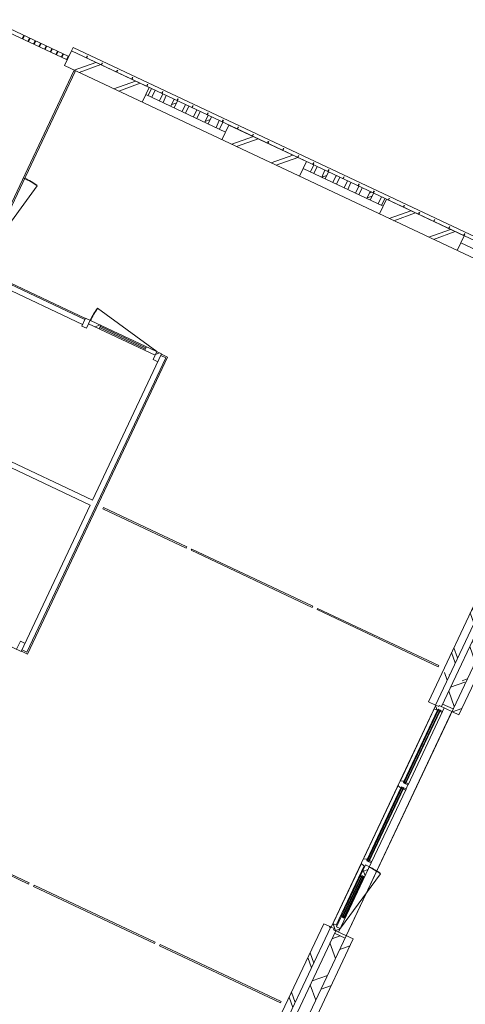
# Model space of a CAD drawing. Header units: metres. Extents: x 136266 to 136452, y 453403 to 453560.
# Tile 33 of 133: x 136400.59 to 136406.35, y 453416.27 to 453429.01. Entities that reach past the tile are written whole.
import ezdxf

# ---------------------------------------------------------------- set-up
doc = ezdxf.new("R2010")
doc.units = ezdxf.units.M
for name, color, linetype, lineweight in [('A-DETL-BEBOUWING', 253, 'Continuous', 9), ('A-FLOR', 192, 'Continuous', 5), ('A-FLOR-HRAL', 11, 'Continuous', 5)]:
    doc.layers.add(name, color=color, linetype=linetype, lineweight=lineweight)
pattern_1 = [(44.99999999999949, (0.0002597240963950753, -0.0001561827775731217), (-141.4213562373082, 141.4213562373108), []), (134.9999999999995, (0.0002597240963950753, -0.0001561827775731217), (-141.4213562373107, -141.4213562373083), [])]
pattern_2 = [(44.99999999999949, (0.0002597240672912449, 0.0003252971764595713), (-141.4213562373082, 141.4213562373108), []), (134.9999999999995, (0.0002597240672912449, 0.0003252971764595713), (-141.4213562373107, -141.4213562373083), [])]
pattern_3 = [(44.99999999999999, (0.0003590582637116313, 0.000175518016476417), (-141.4213562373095, 141.4213562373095), [])]

# ---------------------------------------------------------------- blocks, each defined once
blk = doc.blocks.new('859-DO-0010 29-09-2022')
at = {"layer": 'A-DETL-BEBOUWING'}
h = blk.add_hatch(dxfattribs=at)
h.set_pattern_fill('FP_1522', color=256, angle=44.99999999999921, style=0, pattern_type=2)
h.set_pattern_definition([(224.9999999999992, (146003.410300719, 23484.99963772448), (282.8427124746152, -282.8427124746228), []), (224.9999999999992, (144803.4104950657, 23484.99963772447), (282.8427124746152, -282.8427124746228), [])])
h.paths.add_polyline_path([(145448.4105645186, 23274.99999999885), (146558.4105645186, 23274.99999999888), (146558.4105645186, 23484.99999999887), (145448.4105645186, 23484.99999999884), (145448.4105645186, 23346.00188013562)])
h = blk.add_hatch(dxfattribs=at)
h.set_pattern_fill('FP_1525', color=256, angle=-315.0000000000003, style=0, pattern_type=2)
h.set_pattern_definition([(224.9999999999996, (147128.4108256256, 23485.05125652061), (282.8427124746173, -282.8427124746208), []), (224.9999999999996, (145928.4110199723, 23485.05125652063), (282.8427124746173, -282.8427124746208), [])])
h.paths.add_polyline_path([(147287.5257449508, 23385.05109929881), (147287.5257449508, 23485.0510992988), (147238.7757449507, 23485.0510992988), (147238.7757449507, 23385.05109929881)])
h.paths.add_polyline_path([(147400.0257449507, 23385.05109929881), (147448.7757449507, 23385.05109929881), (147448.7757449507, 23485.0510992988), (147400.0257449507, 23485.0510992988), (147400.0257449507, 23435.05109929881)])
h.paths.add_polyline_path([(147561.2757449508, 23385.05109929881), (147610.0257449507, 23385.05109929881), (147610.0257449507, 23485.0510992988), (147561.2757449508, 23485.0510992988), (147561.2757449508, 23435.05109929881)])
h.paths.add_polyline_path([(146916.2757449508, 23385.05109929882), (146965.0257449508, 23385.05109929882), (146965.0257449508, 23485.05109929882), (146916.2757449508, 23485.05109929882), (146916.2757449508, 23435.05109929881)])
h.paths.add_polyline_path([(146593.7757449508, 23385.05109929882), (146642.5257449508, 23385.05109929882), (146642.5257449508, 23485.05109929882), (146593.7757449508, 23485.05109929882), (146593.7757449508, 23435.05109929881)])
h.paths.add_polyline_path([(146755.0257449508, 23385.05109929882), (146803.7757449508, 23385.05109929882), (146803.7757449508, 23485.05109929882), (146755.0257449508, 23485.05109929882), (146755.0257449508, 23435.05109929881)])
h.paths.add_polyline_path([(147077.5257449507, 23385.05109929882), (147126.2757449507, 23385.05109929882), (147126.2757449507, 23485.05109929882), (147077.5257449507, 23485.05109929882), (147077.5257449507, 23435.05109929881)])
h = blk.add_hatch(dxfattribs=at)
h.set_pattern_fill('FP_1523', color=256, angle=44.99999999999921, style=0, pattern_type=2)
h.set_pattern_definition([(224.9999999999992, (148253.4106434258, 23485.00034483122), (282.8427124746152, -282.8427124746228), []), (224.9999999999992, (147053.4108377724, 23485.00034483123), (282.8427124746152, -282.8427124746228), [])])
h.paths.add_polyline_path([(147698.4105645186, 23274.9999999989), (148808.4105645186, 23274.99999999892), (148808.4105645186, 23484.99999999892), (147698.4105645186, 23484.99999999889), (147698.4105645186, 23346.00188013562)])
h = blk.add_hatch(dxfattribs=at)
h.set_pattern_fill('FP_1526', color=256, angle=-315.0000000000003, style=0, pattern_type=2)
h.set_pattern_definition([(224.9999999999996, (149378.4104612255, 23485.05125652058), (282.8427124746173, -282.8427124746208), []), (224.9999999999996, (148178.4106555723, 23485.05125652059), (282.8427124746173, -282.8427124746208), [])])
h.paths.add_polyline_path([(149120.2381863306, 23385.05109929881), (149120.2381863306, 23485.0510992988), (149071.4881863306, 23485.0510992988), (149071.4881863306, 23385.05109929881)])
h.paths.add_polyline_path([(149603.9881863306, 23385.05109929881), (149603.9881863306, 23485.0510992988), (149555.2381863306, 23485.0510992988), (149555.2381863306, 23385.05109929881)])
h.paths.add_polyline_path([(149232.7381863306, 23385.05109929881), (149281.4881863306, 23385.05109929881), (149281.4881863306, 23485.0510992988), (149232.7381863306, 23485.0510992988), (149232.7381863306, 23435.05109929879)])
h.paths.add_polyline_path([(148958.9881863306, 23385.05109929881), (148958.9881863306, 23485.0510992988), (148910.2381863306, 23485.0510992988), (148910.2381863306, 23385.05109929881)])
h.paths.add_polyline_path([(149393.9881863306, 23385.05109929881), (149442.7381863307, 23385.05109929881), (149442.7381863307, 23485.0510992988), (149393.9881863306, 23485.0510992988), (149393.9881863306, 23435.05109929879)])
h.paths.add_polyline_path([(149877.7381863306, 23385.05109929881), (149926.4881863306, 23385.05109929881), (149926.4881863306, 23485.0510992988), (149877.7381863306, 23485.0510992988), (149877.7381863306, 23435.05109929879)])
h.paths.add_polyline_path([(149716.4881863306, 23385.05109929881), (149765.2381863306, 23385.05109929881), (149765.2381863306, 23485.0510992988), (149716.4881863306, 23485.0510992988), (149716.4881863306, 23435.05109929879)])
h = blk.add_hatch(dxfattribs=at)
h.set_pattern_fill('FP_1524', color=256, angle=44.99999999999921, style=0, pattern_type=2)
h.set_pattern_definition([(224.9999999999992, (150503.4102790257, 23485.00034483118), (282.8427124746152, -282.8427124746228), []), (224.9999999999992, (149303.4104733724, 23485.0003448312), (282.8427124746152, -282.8427124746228), [])])
h.paths.add_polyline_path([(149948.4105645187, 23274.99999999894), (151058.4105645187, 23274.99999999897), (151058.4105645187, 23484.99999999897), (149948.4105645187, 23484.99999999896), (149948.4105645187, 23346.00188013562)])
h = blk.add_hatch(dxfattribs=at)
h.set_pattern_fill('FP_833', color=256, angle=45.00000000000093, style=0, pattern_type=2)
h.set_pattern_definition([(315.0000000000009, (153390.0379487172, 20668.60110643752), (299.9546965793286, 299.9546965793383), []), (45.00000000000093, (153390.0379487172, 20668.60110643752), (-299.9546965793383, 299.9546965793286), [])])
h.paths.add_polyline_path([(153540.0380779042, 18268.60114347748), (153540.0380779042, 19412.41932529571), (153390.0380779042, 19412.41932529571), (153390.0380779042, 18268.60114347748)])
h.paths.add_polyline_path([(153390.0380779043, 22688.81932529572), (153540.0380779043, 22688.81932529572), (153540.0380779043, 23068.60114347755), (153390.0380779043, 23068.60114347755), (153390.0380779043, 22896.33409419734)])
h = blk.add_hatch(dxfattribs=at)
h.set_pattern_fill('FP_2319', color=256, angle=90.00000000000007, style=0, pattern_type=2)
h.set_pattern_definition([(45.00000000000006, (0.000359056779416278, -0.0001749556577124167), (-282.8427124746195, 282.8427124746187), [])])
h.paths.add_polyline_path([(145603.000359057, 20734.81282504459), (145603.000359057, 21734.81282504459), (145585.000359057, 21734.81282504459), (145585.000359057, 20734.81282504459)])
h = blk.add_hatch(dxfattribs=at)
h.set_pattern_fill('FP_2097', color=256, angle=180, style=0, pattern_type=2)
h.set_pattern_definition(pattern_3)
h.paths.add_polyline_path([(147154.0003590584, 20322.99717551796), (147154.0003590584, 20436.99717551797), (147087.0003590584, 20436.99717551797), (147087.0003590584, 20322.99717551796)])
h = blk.add_hatch(dxfattribs=at)
h.set_pattern_fill('FP_2097', color=256, angle=180, style=0, pattern_type=2)
h.set_pattern_definition(pattern_3)
h.paths.add_polyline_path([(148106.0003590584, 20386.99717551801), (148106.0003590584, 20436.997175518), (147956.0003590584, 20436.99717551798), (147956.0003590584, 20386.997175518)])
h.paths.add_polyline_path([(147154.0003590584, 20386.997175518), (147304.0003590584, 20386.99717551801), (147304.0003590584, 20436.997175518), (147154.0003590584, 20436.99717551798)])
for points in [[(147956.0003590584, 20401.99717551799), (147956.0003590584, 20421.99717551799), (147304.0003590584, 20421.997175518), (147304.0003590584, 20401.99717551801), (147361.4677186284, 20401.99717551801)], [(153370.8562597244, 16754.11932529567), (153374.8562597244, 16754.11932529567), (153374.8562597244, 17800.81932529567), (153370.8562597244, 17800.81932529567), (153370.8562597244, 16880.71127585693)], [(153389.8562597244, 16754.11932529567), (153393.8562597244, 16754.11932529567), (153393.8562597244, 17800.81932529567), (153389.8562597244, 17800.81932529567), (153389.8562597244, 16880.71127585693)], [(153370.8562597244, 15640.41932529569), (153374.8562597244, 15640.41932529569), (153374.8562597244, 16692.11932529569), (153370.8562597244, 16692.11932529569), (153370.8562597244, 16159.93310635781)], [(153389.8562597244, 15640.41932529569), (153393.8562597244, 15640.41932529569), (153393.8562597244, 16692.11932529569), (153389.8562597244, 16692.11932529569), (153389.8562597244, 16159.93310635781)], [(153397.8562597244, 14845.41932529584), (153397.8562597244, 15433.41932529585), (153393.8562597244, 15433.41932529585), (153393.8562597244, 14845.41932529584)], [(153416.8562597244, 14845.41932529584), (153416.8562597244, 15433.41932529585), (153412.8562597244, 15433.41932529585), (153412.8562597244, 14845.41932529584)]]:
    blk.add_hatch(color=256, dxfattribs=at).paths.add_polyline_path(points)
h = blk.add_hatch(dxfattribs=at)
h.set_pattern_fill('FP_2097', color=256, angle=180, style=0, pattern_type=2)
h.set_pattern_definition(pattern_3)
h.paths.add_polyline_path([(148173.0003590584, 20322.99717551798), (148173.0003590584, 20436.99717551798), (148106.0003590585, 20436.99717551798), (148106.0003590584, 20322.99717551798)])
h = blk.add_hatch(dxfattribs=at)
h.set_pattern_fill('FP_890', color=256, angle=44.99999999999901, style=0, pattern_type=2)
h.set_pattern_definition([(314.999999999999, (153210.9108304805, 18866.32875675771), (282.8427124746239, 282.8427124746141), []), (314.999999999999, (153210.9101233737, 17666.3282439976), (282.8427124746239, 282.8427124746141), [])])
h.paths.add_polyline_path([(153310.9105645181, 18268.60114347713), (153310.9105645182, 19464.05568893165), (153210.9105645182, 19464.05568893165), (153210.9105645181, 18268.60114347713)])
h = blk.add_hatch(dxfattribs=at)
h.set_pattern_fill('FP_377', color=256, angle=45.00000000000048, style=0, pattern_type=2)
h.set_pattern_definition([(315.0000000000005, (153210.91083048, 18052.69209634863), (282.8427124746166, 282.8427124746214), []), (315.0000000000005, (153210.91083048, 16852.69229069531), (282.8427124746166, 282.8427124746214), [])])
h.paths.add_polyline_path([(153310.9105645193, 17836.78296165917), (153310.9105645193, 18268.60114347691), (153210.9105645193, 18268.60114347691), (153210.9105645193, 17836.78296165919)])
h = blk.add_hatch(dxfattribs=at)
h.set_pattern_fill('FP_835', color=256, angle=45.00000000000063, style=0, pattern_type=2)
h.set_pattern_definition([(315.0000000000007, (153390.0379487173, 15831.10118279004), (299.9546965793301, 299.9546965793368), []), (45.00000000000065, (153390.0379487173, 15831.10118279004), (-299.9546965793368, 299.9546965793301), [])])
h.paths.add_polyline_path([(153540.0380779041, 13393.60114347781), (153540.0380779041, 14612.41932529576), (153390.0380779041, 14612.41932529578), (153390.0380779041, 13393.60114347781)])
h.paths.add_polyline_path([(153390.0380779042, 17888.81932529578), (153540.0380779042, 17888.81932529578), (153540.0380779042, 18268.60114347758), (153390.0380779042, 18268.60114347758), (153390.0380779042, 17949.98844887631)])
h = blk.add_hatch(dxfattribs=at)
h.set_pattern_fill('FP_100', color=256, angle=44.99999999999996, style=0, pattern_type=2)
h.set_pattern_definition([(44.99999999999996, (1199.999805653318, -5.684341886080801e-13), (-282.8427124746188, 282.8427124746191), [])])
h.paths.add_polyline_path([(153640.0380779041, 13643.6011434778), (153640.0380779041, 14647.41932529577), (153540.0380779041, 14647.41932529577), (153540.0380779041, 13643.6011434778)])
h.paths.add_polyline_path([(153540.0380779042, 17853.81932529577), (153640.0380779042, 17853.81932529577), (153640.0380779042, 18268.60114347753), (153540.0380779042, 18268.60114347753), (153540.0380779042, 17949.98844887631)])
h = blk.add_hatch(dxfattribs=at)
h.set_pattern_fill('FP_1314', color=256, angle=-90.00000000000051, style=0, pattern_type=2)
h.set_pattern_definition(pattern_1)
h.paths.add_polyline_path([(153366.8562597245, 17786.81932529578), (153366.8562597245, 17803.81932529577), (153430.8562597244, 17803.81932529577), (153430.8562597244, 17853.81932529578), (153358.8562597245, 17853.81932529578), (153358.8562597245, 17836.81932529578), (153316.8562597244, 17836.81932529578), (153316.8562597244, 17786.81932529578)])
h = blk.add_hatch(color=256, dxfattribs=at)
h.paths.add_polyline_path([(153366.8562597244, 17800.81932529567), (153366.8562597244, 17786.81932529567), (153370.8562597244, 17786.81932529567), (153370.8562597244, 17800.81932529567)])
h.paths.add_polyline_path([(153366.8562597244, 16768.11932529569), (153366.8562597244, 16754.11932529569), (153370.8562597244, 16754.11932529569), (153370.8562597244, 16768.11932529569)])
h.paths.add_polyline_path([(153393.8562597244, 16768.11932529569), (153393.8562597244, 16754.11932529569), (153397.8562597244, 16754.11932529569), (153397.8562597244, 16768.11932529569)])
h.paths.add_polyline_path([(153393.8562597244, 17800.81932529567), (153393.8562597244, 17786.81932529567), (153397.8562597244, 17786.81932529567), (153397.8562597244, 17800.81932529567)])
h = blk.add_hatch(dxfattribs=at)
h.set_pattern_fill('FP_1314', color=256, angle=-90.00000000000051, style=0, pattern_type=2)
h.set_pattern_definition(pattern_1)
h.paths.add_polyline_path([(153354.8562597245, 16678.11932529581), (153366.8562597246, 16678.11932529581), (153366.8562597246, 16695.11932529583), (153430.8562597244, 16695.11932529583), (153430.8562597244, 16751.11932529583), (153366.8562597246, 16751.11932529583), (153366.8562597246, 16768.11932529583), (153354.8562597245, 16768.11932529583), (153316.8562597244, 16756.61932529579), (153316.8562597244, 16689.61932529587)])
h = blk.add_hatch(color=256, dxfattribs=at)
h.paths.add_polyline_path([(153366.8562597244, 16692.11932529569), (153366.8562597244, 16678.11932529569), (153370.8562597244, 16678.11932529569), (153370.8562597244, 16692.11932529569)])
h.paths.add_polyline_path([(153366.8562597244, 15640.41932529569), (153370.8562597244, 15640.41932529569), (153370.8562597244, 15654.41932529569), (153366.8562597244, 15654.41932529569)])
h.paths.add_polyline_path([(153393.8562597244, 15640.41932529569), (153397.8562597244, 15640.41932529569), (153397.8562597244, 15654.41932529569), (153393.8562597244, 15654.41932529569)])
h.paths.add_polyline_path([(153393.8562597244, 16678.11932529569), (153397.8562597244, 16678.11932529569), (153397.8562597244, 16692.11932529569), (153393.8562597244, 16692.11932529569)])
h = blk.add_hatch(dxfattribs=at)
h.set_pattern_fill('FP_1314', color=256, angle=-90.00000000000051, style=0, pattern_type=2)
h.set_pattern_definition(pattern_1)
h.paths.add_polyline_path([(153354.8562597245, 15564.41932529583), (153376.8562597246, 15564.41932529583), (153376.8562597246, 15581.41932529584), (153430.8562597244, 15581.41932529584), (153430.8562597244, 15637.41932529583), (153366.8562597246, 15637.41932529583), (153366.8562597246, 15654.41932529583), (153354.8562597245, 15654.41932529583), (153316.8562597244, 15642.91932529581), (153316.8562597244, 15575.91932529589)])
h = blk.add_hatch(dxfattribs=at)
h.set_pattern_fill('FP_1316', color=256, angle=-90.00000000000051, style=0, pattern_type=2)
h.set_pattern_definition(pattern_2)
h.paths.add_polyline_path([(153376.8562597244, 14697.41932529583), (153430.8562597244, 14697.41932529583), (153430.8562597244, 14842.41932529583), (153389.8562597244, 14842.41932529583), (153389.8562597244, 14859.41932529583), (153376.8562597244, 14855.93598579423), (153376.8562597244, 14802.31394730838)])
h.paths.add_polyline_path([(153389.8562597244, 15419.41932529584), (153389.8562597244, 15436.41932529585), (153430.8562597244, 15436.41932529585), (153430.8562597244, 15581.41932529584), (153376.8562597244, 15581.41932529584), (153376.8562597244, 15422.90266479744)])
h = blk.add_hatch(dxfattribs=at)
h.set_pattern_fill('FP_1315', color=256, angle=-90.00000000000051, style=0, pattern_type=2)
h.set_pattern_definition([(44.99999999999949, (0.0002597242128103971, 0.0003252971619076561), (-141.4213562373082, 141.4213562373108), []), (134.9999999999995, (0.0002597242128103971, 0.0003252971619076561), (-141.4213562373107, -141.4213562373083), [])])
h.paths.add_polyline_path([(153397.8562597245, 15637.41932529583), (153430.8562597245, 15639.41932529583), (153430.8562597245, 15654.41932529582), (153397.8562597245, 15654.41932529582)])
h = blk.add_hatch(color=256, dxfattribs=at)
h.paths.add_polyline_path([(153389.8562597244, 14845.41932529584), (153393.8562597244, 14845.41932529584), (153393.8562597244, 14859.41932529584), (153389.8562597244, 14859.41932529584)])
h.paths.add_polyline_path([(153420.8562597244, 14845.41932529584), (153420.8562597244, 14859.41932529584), (153416.8562597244, 14859.41932529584), (153416.8562597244, 14845.41932529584)])
h.paths.add_polyline_path([(153389.8562597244, 15419.41932529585), (153393.8562597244, 15419.41932529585), (153393.8562597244, 15433.41932529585), (153389.8562597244, 15433.41932529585)])
h.paths.add_polyline_path([(153420.8562597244, 15419.41932529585), (153420.8562597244, 15433.41932529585), (153416.8562597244, 15433.41932529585), (153416.8562597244, 15419.41932529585)])
h = blk.add_hatch(dxfattribs=at)
h.set_pattern_fill('FP_1316', color=256, angle=-90.00000000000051, style=0, pattern_type=2)
h.set_pattern_definition(pattern_2)
h.paths.add_polyline_path([(153430.8562597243, 14842.41932529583), (153430.8562597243, 14856.73983337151), (153420.8562597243, 14859.41932529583), (153420.8562597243, 14842.41932529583)])
h.paths.add_polyline_path([(153420.8562597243, 15419.41932529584), (153430.8562597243, 15422.09881722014), (153430.8562597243, 15436.41932529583), (153420.8562597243, 15436.41932529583)])
h = blk.add_hatch(dxfattribs=at)
h.set_pattern_fill('FP_891', color=256, angle=44.99999999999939, style=0, pattern_type=2)
h.set_pattern_definition([(314.9999999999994, (153210.9101233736, 13939.26456688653), (282.842712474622, 282.842712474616), []), (314.9999999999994, (153210.9101233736, 12739.26476123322), (282.842712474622, 282.842712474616), [])])
h.paths.add_polyline_path([(153310.9105645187, 13214.47363009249), (153310.9105645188, 14664.05568893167), (153210.9105645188, 14664.05568893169), (153210.9105645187, 13214.47363009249)])
h = blk.add_hatch(dxfattribs=at)
h.set_pattern_fill('FP_1314', color=256, angle=-90.00000000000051, style=0, pattern_type=2)
h.set_pattern_definition(pattern_1)
h.paths.add_polyline_path([(153358.8562597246, 14647.41932529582), (153430.8562597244, 14647.41932529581), (153430.8562597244, 14697.41932529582), (153376.8562597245, 14697.41932529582), (153376.8562597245, 14714.4193252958), (153316.8562597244, 14714.4193252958), (153316.8562597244, 14664.41932529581), (153358.8562597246, 14664.41932529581)])
h = blk.add_hatch(dxfattribs=at)
h.set_pattern_fill('FP_836', color=256, angle=-90.00000000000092, style=0, pattern_type=2)
h.set_pattern_definition([(44.99999999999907, (7.790373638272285e-05, 0.0003252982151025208), (-141.4213562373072, 141.4213562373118), [])])
h.paths.add_polyline_path([(153540.0380779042, 14612.41932529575), (153540.0380779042, 14647.41932529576), (153390.0380779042, 14647.41932529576), (153390.0380779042, 14612.41932529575)])
at = {"layer": 'A-FLOR-HRAL'}
h = blk.add_hatch(dxfattribs=at)
h.set_pattern_fill('FP_1532', color=256, angle=89.99999999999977, style=0, pattern_type=2)
h.set_pattern_definition([(44.99999999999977, (-0.000263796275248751, 999.9999999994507), (1.130466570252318e-12, 282.842712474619), []), (44.99999999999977, (12.49973620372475, -5.493347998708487e-10), (1.130466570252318e-12, 282.842712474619), []), (44.99999999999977, (-12.50026379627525, -5.493347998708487e-10), (1.130466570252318e-12, 282.842712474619), [])])
h.paths.add_polyline_path([(144975.260736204, 23354.99999999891), (144975.260736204, 23404.99999999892), (144965.260736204, 23404.99999999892), (144965.260736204, 23354.99999999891)])
h = blk.add_hatch(dxfattribs=at)
h.set_pattern_fill('FP_1533', color=256, angle=89.99999999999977, style=0, pattern_type=2)
h.set_pattern_definition([(44.99999999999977, (1.230862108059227e-05, 999.9999999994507), (1.130466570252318e-12, 282.842712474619), []), (44.99999999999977, (12.50001230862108, -5.493347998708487e-10), (1.130466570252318e-12, 282.842712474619), []), (44.99999999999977, (-12.49998769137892, -5.493347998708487e-10), (1.130466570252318e-12, 282.842712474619), [])])
h.paths.add_polyline_path([(145134.6440123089, 23354.99999999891), (145134.6440123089, 23404.99999999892), (145124.6440123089, 23404.99999999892), (145124.6440123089, 23354.99999999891)])
h = blk.add_hatch(dxfattribs=at)
h.set_pattern_fill('FP_1534', color=256, angle=89.99999999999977, style=0, pattern_type=2)
h.set_pattern_definition([(44.99999999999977, (0.0002884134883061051, 999.9999999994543), (1.130466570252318e-12, 282.842712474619), []), (44.99999999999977, (12.50028841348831, -5.456968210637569e-10), (1.130466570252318e-12, 282.842712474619), []), (44.99999999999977, (-12.49971158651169, -5.456968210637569e-10), (1.130466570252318e-12, 282.842712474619), [])])
h.paths.add_polyline_path([(145294.0272884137, 23354.99999999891), (145294.0272884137, 23404.99999999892), (145284.0272884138, 23404.99999999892), (145284.0272884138, 23354.99999999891)])
h = blk.add_hatch(dxfattribs=at)
h.set_pattern_fill('FP_1528', color=256, angle=89.99999999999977, style=0, pattern_type=2)
h.set_pattern_definition([(44.99999999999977, (-0.0004354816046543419, 999.9999999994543), (1.130466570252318e-12, 282.842712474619), []), (44.99999999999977, (12.49956451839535, -5.456968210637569e-10), (1.130466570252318e-12, 282.842712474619), []), (44.99999999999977, (-12.50043548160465, -5.456968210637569e-10), (1.130466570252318e-12, 282.842712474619), [])])
h.paths.add_polyline_path([(145448.4105645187, 23354.99999999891), (145448.4105645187, 23404.99999999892), (145438.4105645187, 23404.99999999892), (145438.4105645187, 23354.99999999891)])
for centre, radius, start, end in [((145603.0003590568, 20734.81282504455), 999.9999999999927, 79.0000000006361, 90), ((148106.0003590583, 20436.99717551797), 951.9999999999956, 168.9999999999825, 180), ((153430.8562597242, 14702.41932529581), 874.0000000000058, 79.000000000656, 90)]:
    blk.add_arc(centre, radius, start, end)
at = {"layer": 'A-DETL-BEBOUWING'}
for p, q in [((161284.7105645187, 23535.01099999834), (145448.4105645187, 23535.01099999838)), ((145448.4105645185, 23485.05109929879), (145448.4105645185, 23534.99943430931)), ((161284.7105645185, 23485.05109929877), (145448.4105645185, 23485.05109929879)), ((146558.4105645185, 23484.99999999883), (145448.4105645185, 23484.99999999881)), ((145448.4105645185, 23484.99999999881), (145448.4105645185, 23274.99999999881)), ((145658.0177073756, 23485.05109929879), (145658.0177073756, 23513.08524165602)), ((145663.8034216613, 23485.05109929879), (145663.8034216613, 23513.08524165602)), ((145873.8149762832, 23485.05109929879), (145873.8149762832, 23513.08524165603)), ((145879.6006905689, 23485.05109929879), (145879.6006905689, 23513.08524165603)), ((146089.6122451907, 23485.05109929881), (146089.6122451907, 23513.08524165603)), ((146095.3979594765, 23485.05109929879), (146095.3979594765, 23513.08524165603)), ((146305.4095140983, 23485.05109929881), (146305.4095140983, 23513.08524165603)), ((146311.195228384, 23485.05109929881), (146311.195228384, 23513.08524165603)), ((146521.2067830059, 23485.05109929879), (146521.2067830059, 23513.08524165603)), ((146526.9924972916, 23485.05109929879), (146526.9924972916, 23513.08524165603)), ((146558.4105645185, 23274.99999999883), (146558.4105645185, 23484.99999999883)), ((146593.7757449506, 23485.05109929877), (146593.7757449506, 23385.05109929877)), ((146642.5257449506, 23385.05109929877), (146642.5257449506, 23485.05109929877)), ((146737.0040519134, 23485.05109929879), (146737.0040519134, 23513.08524165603)), ((146742.7897661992, 23485.05109929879), (146742.7897661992, 23513.08524165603)), ((146755.0257449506, 23485.05109929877), (146755.0257449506, 23385.05109929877)), ((146803.7757449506, 23385.05109929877), (146803.7757449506, 23485.05109929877)), ((146916.2757449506, 23485.05109929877), (146916.2757449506, 23385.05109929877)), ((146952.801320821, 23485.05109929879), (146952.801320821, 23513.08524165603)), ((146958.5870351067, 23485.05109929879), (146958.5870351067, 23513.08524165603)), ((146965.0257449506, 23385.05109929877), (146965.0257449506, 23485.05109929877)), ((147077.5257449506, 23485.05109929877), (147077.5257449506, 23385.05109929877)), ((147126.2757449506, 23385.05109929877), (147126.2757449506, 23485.05109929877)), ((147168.5985897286, 23485.05109929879), (147168.5985897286, 23513.08524165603)), ((147174.3843040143, 23485.05109929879), (147174.3843040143, 23513.08524165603)), ((147238.7757449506, 23485.05109929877), (147238.7757449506, 23385.05109929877)), ((147287.5257449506, 23385.05109929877), (147287.5257449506, 23485.05109929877)), ((147384.3958586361, 23485.05109929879), (147384.3958586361, 23513.08524165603)), ((147390.1815729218, 23485.05109929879), (147390.1815729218, 23513.08524165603)), ((147400.0257449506, 23485.05109929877), (147400.0257449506, 23385.05109929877)), ((147448.7757449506, 23385.05109929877), (147448.7757449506, 23485.05109929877)), ((147561.2757449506, 23485.05109929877), (147561.2757449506, 23385.05109929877)), ((147600.1931275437, 23485.05109929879), (147600.1931275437, 23513.08524165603)), ((147605.9788418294, 23485.05109929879), (147605.9788418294, 23513.08524165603)), ((147610.0257449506, 23385.05109929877), (147610.0257449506, 23485.05109929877)), ((148808.4105645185, 23484.99999999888), (147698.4105645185, 23484.99999999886)), ((147698.4105645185, 23484.99999999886), (147698.4105645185, 23274.99999999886)), ((147815.9903964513, 23485.05109929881), (147815.9903964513, 23513.08524165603)), ((147821.776110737, 23485.05109929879), (147821.776110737, 23513.08524165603)), ((148031.7876653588, 23485.05109929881), (148031.7876653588, 23513.08524165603)), ((148037.5733796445, 23485.05109929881), (148037.5733796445, 23513.08524165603)), ((148247.5849342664, 23485.05109929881), (148247.5849342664, 23513.08524165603)), ((148253.3706485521, 23485.05109929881), (148253.3706485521, 23513.08524165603)), ((148463.3822031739, 23485.05109929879), (148463.3822031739, 23513.08524165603)), ((148469.1679174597, 23485.05109929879), (148469.1679174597, 23513.08524165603)), ((148679.1794720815, 23485.05109929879), (148679.1794720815, 23513.08524165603)), ((148684.9651863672, 23485.05109929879), (148684.9651863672, 23513.08524165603)), ((148808.4105645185, 23274.99999999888), (148808.4105645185, 23484.99999999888)), ((148894.9767409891, 23485.05109929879), (148894.9767409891, 23513.08524165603)), ((148900.7624552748, 23485.05109929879), (148900.7624552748, 23513.08524165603)), ((148910.2381863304, 23485.05109929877), (148910.2381863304, 23385.05109929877)), ((148958.9881863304, 23385.05109929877), (148958.9881863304, 23485.05109929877)), ((149071.4881863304, 23485.05109929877), (149071.4881863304, 23385.05109929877)), ((149110.7740098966, 23485.05109929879), (149110.7740098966, 23513.08524165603)), ((149116.5597241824, 23485.05109929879), (149116.5597241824, 23513.08524165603)), ((149120.2381863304, 23385.05109929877), (149120.2381863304, 23485.05109929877)), ((149232.7381863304, 23485.05109929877), (149232.7381863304, 23385.05109929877)), ((149281.4881863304, 23385.05109929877), (149281.4881863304, 23485.05109929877)), ((149326.5712788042, 23485.05109929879), (149326.5712788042, 23513.08524165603)), ((149332.3569930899, 23485.05109929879), (149332.3569930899, 23513.08524165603)), ((149393.9881863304, 23485.05109929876), (149393.9881863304, 23385.05109929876)), ((149442.7381863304, 23385.05109929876), (149442.7381863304, 23485.05109929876)), ((149542.3685477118, 23485.05109929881), (149542.3685477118, 23513.08524165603)), ((149548.1542619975, 23485.05109929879), (149548.1542619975, 23513.08524165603)), ((149555.2381863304, 23485.05109929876), (149555.2381863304, 23385.05109929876)), ((149603.9881863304, 23385.05109929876), (149603.9881863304, 23485.05109929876)), ((149716.4881863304, 23485.05109929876), (149716.4881863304, 23385.05109929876)), ((149758.1658166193, 23485.05109929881), (149758.1658166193, 23513.08524165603)), ((149763.951530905, 23485.05109929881), (149763.951530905, 23513.08524165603)), ((149765.2381863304, 23385.05109929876), (149765.2381863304, 23485.05109929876)), ((149877.7381863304, 23485.05109929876), (149877.7381863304, 23385.05109929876)), ((149926.4881863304, 23385.05109929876), (149926.4881863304, 23485.05109929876)), ((151058.4105645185, 23484.99999999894), (149948.4105645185, 23484.99999999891)), ((149948.4105645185, 23484.99999999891), (149948.4105645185, 23274.99999999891)), ((149973.9630855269, 23485.05109929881), (149973.9630855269, 23513.08524165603)), ((149979.7487998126, 23485.05109929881), (149979.7487998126, 23513.08524165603)), ((150189.7603544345, 23485.05109929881), (150189.7603544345, 23513.08524165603)), ((150195.5460687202, 23485.05109929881), (150195.5460687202, 23513.08524165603)), ((150405.557623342, 23485.05109929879), (150405.557623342, 23513.08524165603)), ((150411.3433376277, 23485.05109929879), (150411.3433376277, 23513.08524165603)), ((150621.3548922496, 23485.05109929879), (150621.3548922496, 23513.08524165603)), ((150627.1406065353, 23485.05109929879), (150627.1406065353, 23513.08524165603)), ((150837.1521611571, 23485.05109929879), (150837.1521611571, 23513.08524165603)), ((150842.9378754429, 23485.05109929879), (150842.9378754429, 23513.08524165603)), ((151052.9494300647, 23485.05109929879), (151052.9494300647, 23513.08524165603)), ((151058.4105645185, 23274.99999999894), (151058.4105645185, 23484.99999999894)), ((151058.7351443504, 23485.05109929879), (151058.7351443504, 23513.08524165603)), ((145448.4105645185, 23404.99999999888), (144332.7276317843, 23404.99999999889)), ((144332.7276317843, 23354.99999999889), (145448.4105645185, 23354.99999999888)), ((144805.8774600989, 23404.99999999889), (144805.8774600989, 23354.99999999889)), ((144815.8774600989, 23354.99999999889), (144815.8774600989, 23404.99999999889)), ((144885.5690981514, 23404.99999999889), (144885.5690981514, 23354.99999999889)), ((144895.5690981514, 23354.99999999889), (144895.5690981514, 23404.99999999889)), ((144965.2607362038, 23404.99999999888), (144965.2607362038, 23354.99999999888)), ((144975.2607362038, 23354.99999999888), (144975.2607362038, 23404.99999999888)), ((145044.9523742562, 23404.99999999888), (145044.9523742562, 23354.99999999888)), ((145054.9523742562, 23354.99999999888), (145054.9523742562, 23404.99999999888)), ((145124.6440123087, 23404.99999999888), (145124.6440123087, 23354.99999999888)), ((145134.6440123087, 23354.99999999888), (145134.6440123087, 23404.99999999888)), ((145204.3356503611, 23404.99999999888), (145204.3356503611, 23354.99999999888)), ((145214.3356503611, 23354.99999999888), (145214.3356503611, 23404.99999999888)), ((145284.0272884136, 23404.99999999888), (145284.0272884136, 23354.99999999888)), ((145294.0272884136, 23354.99999999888), (145294.0272884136, 23404.99999999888)), ((145363.718926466, 23404.99999999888), (145363.718926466, 23354.99999999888)), ((145373.718926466, 23354.99999999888), (145373.718926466, 23404.99999999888)), ((145438.4105645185, 23404.99999999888), (145438.4105645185, 23354.99999999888)), ((147698.4105645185, 23385.05109929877), (146558.4105645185, 23385.05109929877)), ((149948.4105645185, 23385.05109929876), (148808.4105645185, 23385.05109929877)), ((152198.4105645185, 23385.05109929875), (151058.4105645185, 23385.05109929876)), ((145448.4105645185, 23274.99999999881), (153210.9105645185, 23274.99999999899)), ((145603.0003590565, 23264.99999999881), (145585.0003590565, 23264.99999999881)), ((145585.0003590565, 20442.99717551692), (145585.0003590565, 23264.99999999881)), ((145603.0003590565, 23264.99999999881), (145603.0003590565, 20442.99717551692)), ((145603.0003590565, 21734.81282504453), (145585.0003590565, 21734.81282504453)), ((145603.0003590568, 20734.81282504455), (145793.8093544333, 21716.44000849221)), ((148106.0003590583, 20436.99717551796), (147171.4912804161, 20618.64733911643)), ((147087.0003590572, 20432.99717551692), (145585.0003590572, 20432.99717551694)), ((147087.0003590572, 20414.99717551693), (145603.0003590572, 20414.99717551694)), ((148173.0003590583, 20436.99717551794), (147087.0003590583, 20436.99717551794)), ((147087.0003590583, 20436.99717551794), (147087.0003590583, 20322.99717551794)), ((147154.0003590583, 20322.99717551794), (147154.0003590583, 20436.99717551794)), ((147154.0003590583, 20386.99717551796), (148106.0003590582, 20386.99717551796)), ((147304.0003590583, 20386.99717551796), (147304.0003590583, 20436.99717551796)), ((147956.0003590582, 20421.99717551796), (147304.0003590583, 20421.99717551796)), ((147304.0003590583, 20401.99717551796), (147956.0003590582, 20401.99717551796)), ((147956.0003590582, 20436.99717551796), (147956.0003590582, 20386.99717551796)), ((148106.0003590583, 20436.99717551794), (148106.0003590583, 20322.99717551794)), ((148173.0003590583, 20436.99717551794), (148173.0003590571, 18344.99717551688)), ((148261.0003590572, 20432.99717551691), (148173.0003590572, 20432.99717551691)), ((148173.0003590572, 20414.99717551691), (148243.0003590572, 20414.99717551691)), ((148243.0003590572, 20414.99717551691), (148243.0003590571, 16204.9971755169)), ((148261.0003590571, 16186.9971755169), (148261.0003590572, 20432.99717551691)), ((145673.0003590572, 20344.99717551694), (147087.0003590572, 20344.99717551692)), ((147087.0003590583, 20322.99717551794), (147154.0003590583, 20322.99717551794)), ((148106.0003590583, 20322.99717551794), (148173.0003590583, 20322.99717551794)), ((153210.910564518, 19464.05568893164), (153210.9105645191, 17836.78296165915)), ((153310.9105645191, 17836.78296165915), (153310.910564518, 19464.05568893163)), ((153390.038077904, 19447.41932529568), (153390.038077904, 17853.81932529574)), ((153540.0380779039, 13543.60114347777), (153540.038077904, 19447.41932529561)), ((153640.038077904, 17853.81932529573), (153640.038077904, 19447.4193252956)), ((148173.0003590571, 18344.99717551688), (145673.0003590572, 18344.99717551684)), ((145673.0003590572, 18274.99717551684), (148173.0003590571, 18274.99717551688)), ((148173.0003590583, 16182.99717551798), (148173.0003590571, 18274.99717551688)), ((148341.0003590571, 18318.99999999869), (149530.910564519, 18318.99999999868)), ((148341.0003590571, 18318.99999999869), (148341.0003590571, 18300.99999999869)), ((149530.910564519, 18300.99999999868), (148341.0003590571, 18300.99999999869)), ((149530.910564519, 18318.99999999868), (149530.910564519, 18300.99999999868)), ((149600.910564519, 18318.99999999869), (151330.9105645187, 18318.99999999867)), ((149600.910564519, 18318.99999999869), (149600.910564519, 18300.99999999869)), ((151330.9105645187, 18300.99999999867), (149600.910564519, 18300.99999999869)), ((151330.9105645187, 18318.99999999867), (151330.9105645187, 18300.99999999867)), ((151400.9105645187, 18318.99999999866), (153130.9105645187, 18318.99999999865)), ((151400.9105645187, 18300.99999999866), (151400.9105645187, 18318.99999999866)), ((153130.9105645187, 18300.99999999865), (151400.9105645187, 18300.99999999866)), ((153130.9105645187, 18300.99999999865), (153130.9105645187, 18318.99999999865)), ((153210.9105645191, 17836.78296165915), (153310.9105645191, 17836.78296165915)), ((153316.8562597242, 17836.81932529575), (153316.8562597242, 14664.41932529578)), ((153358.8562597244, 17836.81932529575), (153316.8562597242, 17836.81932529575)), ((153640.038077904, 17853.81932529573), (153358.8562597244, 17853.81932529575)), ((153358.8562597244, 17853.81932529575), (153358.8562597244, 17836.81932529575)), ((153390.038077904, 17888.81932529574), (153540.038077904, 17888.81932529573)), ((153430.8562597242, 17803.81932529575), (153430.8562597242, 17853.81932529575)), ((153316.8562597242, 17786.81932529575), (153370.8562597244, 17786.81932529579)), ((153319.2700353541, 17786.81932529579), (153319.270035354, 16757.34981002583)), ((153363.4912524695, 16768.1193252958), (153363.4912524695, 17786.81932529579)), ((153366.8562597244, 16751.11932529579), (153366.8562597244, 17803.81932529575)), ((153366.8562597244, 17803.81932529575), (153430.8562597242, 17803.81932529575)), ((153397.8562597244, 17803.81932529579), (153366.8562597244, 17800.81932529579)), ((153366.8562597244, 17803.81932529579), (153397.8562597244, 17800.81932529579)), ((153397.8562597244, 17800.81932529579), (153366.8562597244, 17800.81932529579)), ((153370.8562597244, 17800.81932529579), (153370.8562597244, 16754.11932529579)), ((153374.8562597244, 16754.11932529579), (153374.8562597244, 17800.81932529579)), ((153374.8562597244, 17786.81932529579), (153389.8562597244, 17786.81932529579)), ((153380.8562597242, 17800.81932529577), (153380.8562597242, 17803.81932529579)), ((153388.8562597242, 17803.81932529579), (153388.8562597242, 17800.81932529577)), ((153389.8562597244, 17800.81932529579), (153389.8562597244, 16754.11932529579)), ((153393.8562597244, 16754.11932529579), (153393.8562597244, 17800.81932529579)), ((153393.8562597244, 17786.81932529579), (153430.8562597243, 17786.81932529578)), ((153397.8562597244, 17803.81932529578), (153397.8562597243, 16751.11932529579)), ((153428.8562597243, 17801.81932529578), (153428.8562597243, 17803.81932529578)), ((153430.8562597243, 17801.81932529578), (153428.8562597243, 17801.81932529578)), ((153430.8562597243, 16753.11932529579), (153430.8562597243, 17801.81932529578)), ((153354.8562597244, 16768.1193252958), (153316.8562597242, 16756.61932529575)), ((153316.8562597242, 16689.61932529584), (153354.8562597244, 16678.1193252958)), ((153319.270035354, 16688.88884056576), (153319.270035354, 15643.64981002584)), ((153370.8562597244, 16768.11932529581), (153354.8562597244, 16768.1193252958)), ((153397.8562597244, 16754.1193252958), (153366.8562597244, 16754.1193252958)), ((153397.8562597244, 16754.1193252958), (153366.8562597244, 16751.1193252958)), ((153366.8562597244, 16754.1193252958), (153397.8562597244, 16751.1193252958)), ((153430.8562597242, 16751.11932529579), (153366.8562597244, 16751.11932529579)), ((153366.8562597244, 15637.4193252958), (153366.8562597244, 16695.11932529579)), ((153366.8562597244, 16695.11932529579), (153430.8562597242, 16695.11932529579)), ((153397.8562597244, 16695.1193252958), (153366.8562597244, 16692.1193252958)), ((153366.8562597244, 16695.1193252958), (153397.8562597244, 16692.1193252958)), ((153397.8562597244, 16692.1193252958), (153366.8562597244, 16692.1193252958)), ((153370.8562597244, 16692.11932529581), (153370.8562597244, 15640.41932529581)), ((153389.8562597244, 16768.11932529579), (153374.8562597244, 16768.11932529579)), ((153374.8562597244, 15640.41932529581), (153374.8562597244, 16692.11932529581)), ((153378.8562597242, 16754.11932529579), (153378.8562597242, 16751.1193252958)), ((153378.8562597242, 16695.1193252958), (153378.8562597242, 16692.1193252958)), ((153388.8562597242, 16754.11932529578), (153388.8562597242, 16751.11932529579)), ((153388.8562597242, 16695.1193252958), (153388.8562597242, 16692.11932529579)), ((153389.8562597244, 16692.11932529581), (153389.8562597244, 15640.41932529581)), ((153430.8562597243, 16768.11932529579), (153393.8562597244, 16768.11932529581)), ((153393.8562597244, 15640.41932529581), (153393.8562597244, 16692.11932529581)), ((153397.8562597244, 16695.11932529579), (153397.8562597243, 15637.4193252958)), ((153428.8562597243, 16751.11932529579), (153428.8562597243, 16753.11932529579)), ((153428.8562597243, 16753.11932529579), (153430.8562597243, 16753.11932529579)), ((153428.8562597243, 16693.11932529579), (153428.8562597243, 16695.11932529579)), ((153430.8562597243, 16693.11932529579), (153428.8562597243, 16693.11932529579)), ((153430.8562597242, 16695.11932529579), (153430.8562597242, 16751.11932529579)), ((153430.8562597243, 15639.4193252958), (153430.8562597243, 16693.11932529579)), ((153354.8562597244, 16678.1193252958), (153370.8562597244, 16678.11932529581)), ((153363.4912524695, 15654.4193252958), (153363.4912524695, 16678.11932529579)), ((153374.8562597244, 16678.1193252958), (153389.8562597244, 16678.1193252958)), ((153393.8562597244, 16678.11932529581), (153430.8562597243, 16678.11932529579)), ((147087.0003590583, 16182.99717551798), (148173.0003590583, 16182.99717551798)), ((148173.0003590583, 16296.99717551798), (148106.0003590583, 16296.99717551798)), ((148106.0003590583, 16296.99717551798), (148106.0003590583, 16182.99717551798)), ((148243.0003590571, 16204.9971755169), (148173.0003590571, 16204.9971755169)), ((148173.0003590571, 16186.9971755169), (148261.0003590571, 16186.9971755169)), ((153354.8562597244, 15654.4193252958), (153316.8562597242, 15642.91932529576)), ((153316.8562597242, 15575.91932529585), (153354.8562597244, 15564.4193252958)), ((153319.270035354, 15575.18884056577), (153319.270035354, 14714.41932529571)), ((153370.8562597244, 15654.41932529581), (153354.8562597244, 15654.4193252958)), ((153354.8562597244, 15564.4193252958), (153376.8562597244, 15564.4193252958)), ((153363.4912524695, 14714.41932529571), (153363.4912524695, 15564.4193252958)), ((153397.8562597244, 15640.41932529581), (153366.8562597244, 15640.41932529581)), ((153397.8562597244, 15640.41932529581), (153366.8562597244, 15637.41932529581)), ((153366.8562597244, 15640.41932529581), (153397.8562597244, 15637.41932529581)), ((153430.8562597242, 15637.4193252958), (153366.8562597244, 15637.4193252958)), ((153389.8562597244, 15654.41932529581), (153374.8562597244, 15654.41932529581)), ((153376.8562597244, 15581.4193252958), (153430.8562597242, 15581.4193252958)), ((153376.8562597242, 15581.4193252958), (153376.8562597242, 14697.4193252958)), ((153378.8562597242, 15640.41932529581), (153378.8562597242, 15637.41932529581)), ((153388.8562597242, 15640.4193252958), (153388.8562597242, 15637.4193252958)), ((153430.8562597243, 15654.4193252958), (153393.8562597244, 15654.41932529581)), ((153428.8562597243, 15637.4193252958), (153428.8562597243, 15639.4193252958)), ((153428.8562597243, 15639.4193252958), (153430.8562597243, 15639.4193252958)), ((153430.8562597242, 14647.41932529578), (153430.8562597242, 15637.4193252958)), ((153430.8562597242, 14702.41932529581), (153597.6233216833, 15560.36148362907)), ((153376.8562597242, 15422.90266479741), (153389.8562597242, 15419.4193252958)), ((153389.8562597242, 15436.41932529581), (153430.8562597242, 15436.41932529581)), ((153389.8562597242, 14842.4193252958), (153389.8562597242, 15436.41932529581)), ((153389.8562597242, 15436.41932529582), (153420.8562597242, 15433.41932529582)), ((153420.8562597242, 15436.41932529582), (153389.8562597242, 15433.41932529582)), ((153389.8562597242, 15433.41932529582), (153420.8562597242, 15433.41932529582)), ((153389.8562597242, 15419.41932529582), (153393.8562597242, 15419.41932529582)), ((153393.8562597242, 15433.41932529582), (153393.8562597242, 14845.41932529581)), ((153397.8562597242, 14845.41932529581), (153397.8562597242, 15433.41932529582)), ((153397.8562597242, 15419.41932529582), (153412.8562597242, 15419.41932529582)), ((153412.8562597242, 15433.41932529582), (153412.8562597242, 14845.41932529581)), ((153416.8562597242, 14845.41932529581), (153416.8562597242, 15433.41932529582)), ((153416.8562597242, 15419.41932529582), (153420.8562597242, 15419.41932529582)), ((153420.8562597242, 15436.4193252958), (153420.8562597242, 14842.4193252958)), ((153420.8562597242, 15419.4193252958), (153430.8562597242, 15422.09881722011)), ((153389.8562597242, 14859.4193252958), (153376.8562597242, 14855.9359857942)), ((153393.8562597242, 14859.41932529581), (153389.8562597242, 14859.41932529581)), ((153389.8562597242, 14845.41932529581), (153420.8562597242, 14845.41932529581)), ((153389.8562597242, 14845.41932529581), (153420.8562597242, 14842.4193252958)), ((153420.8562597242, 14845.41932529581), (153389.8562597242, 14842.4193252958)), ((153430.8562597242, 14842.4193252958), (153389.8562597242, 14842.4193252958)), ((153412.8562597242, 14859.41932529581), (153397.8562597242, 14859.41932529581)), ((153420.8562597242, 14859.41932529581), (153416.8562597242, 14859.41932529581)), ((153430.8562597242, 14856.73983337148), (153420.8562597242, 14859.4193252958)), ((153210.9105645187, 14664.05568893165), (153210.9105645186, 13214.47363009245)), ((153310.9105645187, 14664.05568893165), (153210.9105645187, 14664.05568893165)), ((153310.9105645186, 13314.47363009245), (153310.9105645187, 14664.05568893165)), ((153376.8562597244, 14714.41932529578), (153316.8562597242, 14714.41932529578)), ((153316.8562597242, 14664.41932529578), (153358.8562597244, 14664.41932529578)), ((153358.8562597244, 14664.41932529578), (153358.8562597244, 14647.41932529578)), ((153358.8562597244, 14647.41932529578), (153640.038077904, 14647.41932529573)), ((153376.8562597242, 14697.4193252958), (153430.8562597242, 14697.4193252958)), ((153390.038077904, 14647.41932529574), (153390.0380779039, 13393.60114347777)), ((153640.038077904, 14647.41932529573), (153640.0380779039, 13543.60114347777)), ((153540.038077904, 14612.41932529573), (153390.038077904, 14612.41932529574)), ((147810.9105645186, 13518.99999999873), (149540.9105645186, 13518.99999999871)), ((149540.9105645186, 13500.99999999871), (147810.9105645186, 13500.99999999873)), ((149540.9105645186, 13500.99999999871), (149540.9105645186, 13518.99999999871)), ((149610.9105645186, 13518.99999999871), (151340.9105645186, 13518.99999999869)), ((149610.9105645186, 13500.99999999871), (149610.9105645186, 13518.99999999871)), ((151340.9105645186, 13500.99999999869), (149610.9105645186, 13500.99999999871)), ((151340.9105645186, 13500.99999999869), (151340.9105645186, 13518.99999999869)), ((151410.9105645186, 13518.99999999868), (153140.9105645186, 13518.99999999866)), ((151410.9105645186, 13518.99999999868), (151410.9105645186, 13500.99999999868)), ((153140.9105645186, 13500.99999999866), (151410.9105645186, 13500.99999999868)), ((153140.9105645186, 13518.99999999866), (153140.9105645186, 13500.99999999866))]:
    blk.add_line(p, q, dxfattribs=at)
at = {"layer": 'A-FLOR'}
blk.add_line((153539.8196396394, 17853.81932529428), (153539.8196396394, 14647.41932529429), dxfattribs=at)

msp = doc.modelspace()

# ---------------------------------------------------------------- block references
at = {"xscale": 0.001, "yscale": 0.001, "zscale": 0.001, "rotation": 334.7650131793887}
msp.add_blockref('859-DO-0010 29-09-2022', (136259.6791283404, 453469.3710543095), dxfattribs=at)

doc.saveas('drawing.dxf')
